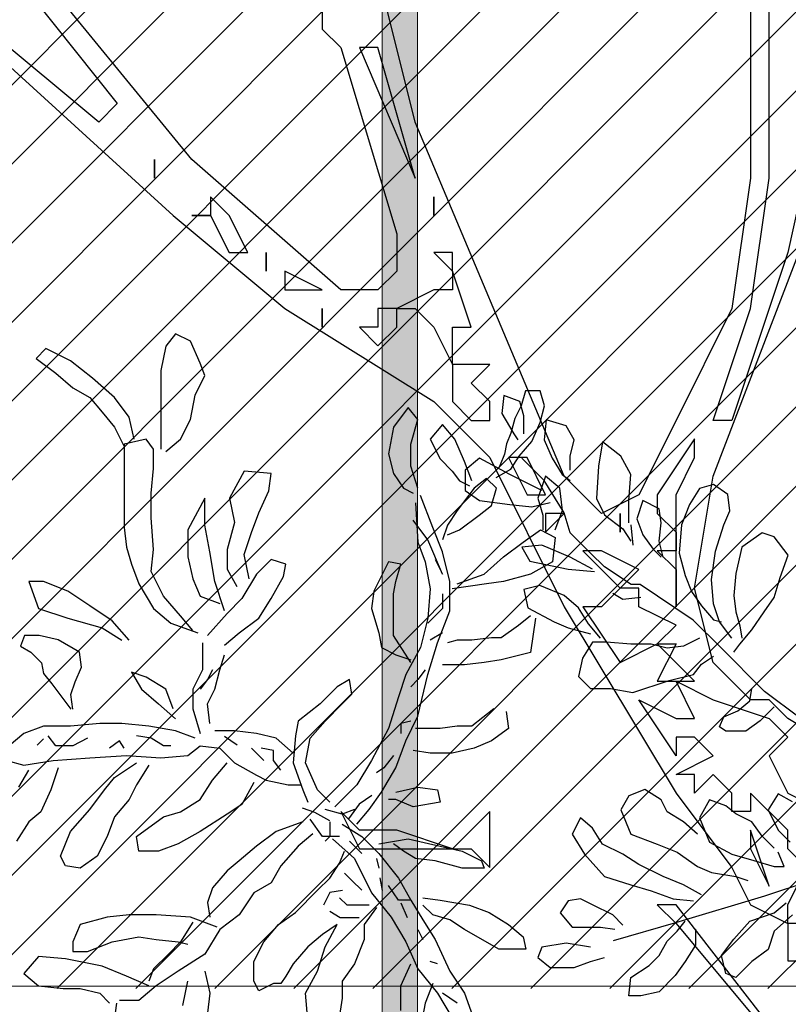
# Model space of a CAD drawing. Header units: centimetres. Extents: x 100159 to 737697, y -50084 to 234864.
# Tile 125 of 165: x 404007 to 404050, y -17858 to -17802. Entities that reach past the tile are written whole.
import ezdxf

# ---------------------------------------------------------------- set-up
doc = ezdxf.new("R2010")
doc.units = ezdxf.units.CM
doc.layers.get('0').update_dxf_attribs({"lineweight": 5})
for name, color, linetype, lineweight in [('DDL- MENUISERIES EXT', 8, 'Continuous', 5), ('DDL-HACHURES', 252, 'Continuous', 13), ('DDL-HACHURES POCHAGE GRIS', 251, 'Continuous', 5), ('DDL-TRAIT EPAIS', 7, 'Continuous', 5)]:
    doc.layers.add(name, color=color, linetype=linetype, lineweight=lineweight)
doc.layers.add('DDL- PAYSAGE', color=63, linetype='Continuous')

# ---------------------------------------------------------------- blocks, each defined once
blk = doc.blocks.new('fenetre facade est self')
at = {"layer": 'DDL- MENUISERIES EXT', "lineweight": 5, "true_color": 0x7aafdf}
h = blk.add_hatch(dxfattribs=at)
h.set_pattern_fill('ANSI31', color=143, angle=-1e-14)
h.paths.add_polyline_path([(-2052.073, 3), (-2188.079, 3), (-2188.079, -349), (-2052.073, -349)])
h.paths.add_polyline_path([(-1962.073, 3), (-2042.073, 3), (-2042.073, -349), (-1962.073, -349)])
h.paths.add_polyline_path([(-1772.073, 3.142), (-1952.073, 3.142), (-1952.073, -349), (-1772.073, -349)])
h.paths.add_polyline_path([(-1682.073, 3.116), (-1762.073, 3.116), (-1762.073, -349), (-1682.073, -349)])
h.paths.add_polyline_path([(-1557.454, 3.116), (-1672.073, 3.116), (-1672.073, -349), (-1557.454, -349)])
h.paths.add_polyline_path([(-1455.454, 3), (-1547.454, 3), (-1547.454, -349), (-1455.454, -349)])
h.paths.add_polyline_path([(-1122.044, 3), (-1355.594, 3), (-1355.594, -349), (-1122.044, -349)])
h.paths.add_polyline_path([(-948.044, 3.142), (-1112.044, 3.142), (-1112.044, -349), (-948.044, -349)])
h.paths.add_polyline_path([(-747.044, 3.142), (-938.044, 3.142), (-938.044, -349), (-747.044, -349)])
h.paths.add_polyline_path([(-557.044, 3.213), (-737.044, 3.213), (-737.044, -349), (-557.044, -349)])
h.paths.add_polyline_path([(-467.044, 3.142), (-547.044, 3.142), (-547.044, -349), (-467.044, -349)])
h.paths.add_polyline_path([(-277.044, 3.142), (-457.044, 3.142), (-457.044, -349), (-277.044, -349)])
h.paths.add_polyline_path([(-64.589, 3.142), (-267.044, 3.142), (-267.044, -349), (-64.589, -349)])
at = {"linetype": 'Continuous'}
blk.add_lwpolyline([(-1772.073, 3.142), (-1772.073, -348.858), (-1952.073, -348.858), (-1952.073, 3.142)], close=True, dxfattribs=at)
blk = doc.blocks.new('ARBUST3')
at = {"color": 0}
for p, q in [((-1.7113, 0.8544), (-1.7007, 0.8784)), ((-1.7007, 0.8784), (-1.6847, 0.8863)), ((-1.6847, 0.8863), (-1.6741, 0.873)), ((-1.6741, 0.873), (-1.6688, 0.8464)), ((-1.5704, 0.8571), (-1.5438, 0.8704)), ((-1.5438, 0.8704), (-1.5331, 0.8597)), ((-1.5943, 0.8384), (-1.5704, 0.8571)), ((-1.5331, 0.8597), (-1.5544, 0.8438)), ((-1.7166, 0.8411), (-1.7113, 0.8544)), ((-1.6688, 0.8464), (-1.6688, 0.8278)), ((-1.706, 0.8198), (-1.7166, 0.8411)), ((-1.6182, 0.8171), (-1.5943, 0.8384)), ((-1.5544, 0.8438), (-1.573, 0.8278)), ((-2.0854, 0.8083), (-2.0808, 0.8243)), ((-2.0808, 0.8243), (-2.0648, 0.8243)), ((-2.0648, 0.8243), (-2.0602, 0.8083)), ((-1.6688, 0.8278), (-1.6688, 0.8065)), ((-1.573, 0.8278), (-1.5916, 0.8171)), ((-1.7007, 0.7932), (-1.706, 0.8198)), ((-1.6342, 0.7958), (-1.6182, 0.8171)), ((-1.5916, 0.8171), (-1.6049, 0.8012)), ((2.1536, 0.7975), (2.158, 0.8128)), ((2.158, 0.8128), (2.1755, 0.8194)), ((2.1755, 0.8194), (2.1777, 0.7997)), ((-2.0808, 0.79), (-2.0854, 0.8083)), ((-2.0602, 0.8083), (-2.0534, 0.7945)), ((-1.948, 0.7932), (-1.9374, 0.8065)), ((-1.9374, 0.8065), (-1.9215, 0.7852)), ((-1.6688, 0.8065), (-1.6688, 0.7825)), ((-2.0534, 0.7945), (-2.0488, 0.7785)), ((-1.9401, 0.7666), (-1.948, 0.7932)), ((-1.6901, 0.7719), (-1.7007, 0.7932)), ((-1.6395, 0.7719), (-1.6342, 0.7958)), ((-1.6049, 0.8012), (-1.6182, 0.7852)), ((2.1076, 0.7865), (2.1295, 0.7931)), ((2.1295, 0.7931), (2.1317, 0.7711)), ((2.1536, 0.7777), (2.1536, 0.7975)), ((2.1777, 0.7997), (2.1646, 0.7777)), ((-2.0717, 0.7694), (-2.0808, 0.79)), ((-1.9879, 0.7719), (-1.9746, 0.7879)), ((-1.9746, 0.7879), (-1.9613, 0.7719)), ((-1.9215, 0.7852), (-1.9161, 0.7559)), ((-1.6688, 0.7825), (-1.6688, 0.7613)), ((-1.6182, 0.7852), (-1.6289, 0.7639)), ((2.0988, 0.7711), (2.1076, 0.7865)), ((-2.0488, 0.7785), (-2.0442, 0.7671)), ((-1.9986, 0.7479), (-1.9879, 0.7719)), ((-1.9613, 0.7719), (-1.972, 0.7506)), ((-1.6741, 0.7586), (-1.6901, 0.7719)), ((-1.6608, 0.7613), (-1.6528, 0.7719)), ((-1.6528, 0.7719), (-1.6289, 0.7666)), ((2.1032, 0.7536), (2.0988, 0.7711)), ((2.1317, 0.7711), (2.1229, 0.7514)), ((2.1646, 0.7777), (2.1602, 0.7711)), ((-2.0579, 0.7534), (-2.0717, 0.7694)), ((-2.0442, 0.7671), (-2.0419, 0.7556)), ((-1.9401, 0.7426), (-1.9401, 0.7666)), ((-1.6608, 0.74), (-1.6608, 0.7613)), ((-1.6289, 0.7666), (-1.6289, 0.74)), ((2.0483, 0.7536), (2.0681, 0.769)), ((2.0681, 0.769), (2.0725, 0.7426)), ((-2.0488, 0.7396), (-2.0579, 0.7534)), ((-2.0419, 0.7556), (-2.0374, 0.7442)), ((-1.972, 0.7506), (-1.9853, 0.7373)), ((-1.9161, 0.7559), (-1.9215, 0.7346)), ((2.0374, 0.7338), (2.0483, 0.7536)), ((2.1032, 0.7382), (2.1032, 0.7536)), ((2.1229, 0.7514), (2.1119, 0.7338)), ((2.1317, 0.7273), (2.1558, 0.7514)), ((2.169, 0.7338), (2.2019, 0.7514)), ((2.2019, 0.7514), (2.2172, 0.7382)), ((-2.0328, 0.7305), (-2.0488, 0.7396)), ((-2.0374, 0.7442), (-2.0351, 0.7396)), ((-2.0066, 0.7267), (-1.9986, 0.7479)), ((-1.948, 0.7187), (-1.9401, 0.7426)), ((-1.6581, 0.7133), (-1.6608, 0.74)), ((-1.6289, 0.74), (-1.6289, 0.7107)), ((2.0725, 0.7426), (2.0747, 0.7075)), ((2.2172, 0.7382), (2.2172, 0.7163)), ((-2.1023, 0.7187), (-2.0864, 0.732)), ((-2.0864, 0.732), (-2.0784, 0.708)), ((-2.0332, 0.7187), (-2.0225, 0.7293)), ((-2.0225, 0.7293), (-2.0092, 0.7187)), ((-1.9853, 0.7373), (-1.9933, 0.7267)), ((-1.9215, 0.7346), (-1.9321, 0.7187)), ((-1.7885, 0.7346), (-1.7592, 0.7373)), ((-1.7858, 0.716), (-1.7885, 0.7346)), ((-1.7592, 0.7373), (-1.7432, 0.708)), ((2.0396, 0.7053), (2.0374, 0.7338)), ((2.1119, 0.7338), (2.1032, 0.7273)), ((2.1097, 0.6921), (2.1317, 0.7273)), ((2.1339, 0.7163), (2.169, 0.7338)), ((-2.105, 0.6947), (-2.1023, 0.7187)), ((-2.0278, 0.7), (-2.0332, 0.7187)), ((-2.0092, 0.7187), (-1.9906, 0.6947)), ((-1.9933, 0.7267), (-2.0039, 0.7213)), ((-1.9321, 0.7187), (-1.9427, 0.7133)), ((1.9321, 0.7119), (1.9475, 0.7229)), ((1.9475, 0.7229), (1.9628, 0.7185)), ((1.9628, 0.7185), (1.9738, 0.7009)), ((2.2172, 0.7163), (2.2019, 0.7053)), ((-2.0784, 0.708), (-2.0837, 0.6894)), ((-1.964, 0.6761), (-1.9507, 0.7107)), ((-1.7752, 0.6921), (-1.7858, 0.716)), ((-1.7432, 0.708), (-1.7486, 0.6814)), ((-1.7166, 0.708), (-1.698, 0.6734)), ((-1.7166, 0.6787), (-1.7166, 0.708)), ((-1.6581, 0.6867), (-1.6581, 0.7133)), ((-1.6289, 0.7107), (-1.6289, 0.6761)), ((1.9299, 0.6943), (1.9321, 0.7119)), ((2.0747, 0.7075), (2.0659, 0.6899)), ((-2.0145, 0.6894), (-2.0278, 0.7)), ((-1.9454, 0.7027), (-1.948, 0.6601)), ((1.9738, 0.7009), (1.9825, 0.679)), ((2.0045, 0.6812), (2.0067, 0.6965)), ((2.0067, 0.6965), (2.0242, 0.7053)), ((2.0242, 0.7053), (2.0308, 0.6856)), ((2.0396, 0.6812), (2.0396, 0.7053)), ((2.1448, 0.6987), (2.1251, 0.7031)), ((2.169, 0.7009), (2.1448, 0.6987)), ((2.2019, 0.7053), (2.169, 0.7009)), ((-2.097, 0.6734), (-2.105, 0.6947)), ((-2.0837, 0.6894), (-2.0837, 0.6734)), ((-1.9933, 0.6734), (-2.0145, 0.6894)), ((-1.9906, 0.6947), (-1.98, 0.6787)), ((-1.7672, 0.6708), (-1.7752, 0.6921)), ((-1.6608, 0.6521), (-1.6581, 0.6867)), ((1.9365, 0.679), (1.9299, 0.6943)), ((2.0308, 0.6856), (2.0242, 0.668)), ((2.0659, 0.6899), (2.0461, 0.6746)), ((2.1032, 0.6702), (2.1097, 0.6921)), ((-1.98, 0.6787), (-1.9746, 0.6628)), ((-1.9746, 0.6495), (-1.964, 0.6761)), ((-1.9587, 0.6628), (-1.9427, 0.6841)), ((-1.7486, 0.6814), (-1.7406, 0.6521)), ((-1.722, 0.6495), (-1.7166, 0.6787)), ((-1.6289, 0.6761), (-1.6315, 0.6548)), ((1.9453, 0.6504), (1.9365, 0.679)), ((1.9825, 0.679), (1.9847, 0.6483)), ((2.0067, 0.6614), (2.0045, 0.6812)), ((2.0374, 0.679), (2.0352, 0.657)), ((2.0461, 0.6746), (2.0374, 0.6614)), ((-2.081, 0.6734), (-2.097, 0.6654)), ((-2.097, 0.6654), (-2.0943, 0.6388)), ((-2.0624, 0.6601), (-2.081, 0.6734)), ((-1.98, 0.6681), (-1.9933, 0.6734)), ((-1.7592, 0.6468), (-1.7672, 0.6708)), ((-1.698, 0.6734), (-1.698, 0.6441)), ((1.8663, 0.6461), (1.8817, 0.6658)), ((1.8817, 0.6658), (1.8948, 0.6702)), ((1.8948, 0.6702), (1.9167, 0.6548)), ((2.0242, 0.668), (2.0132, 0.6526)), ((2.0812, 0.6483), (2.1032, 0.6702)), ((-2.0411, 0.6441), (-2.0624, 0.6601)), ((-1.9746, 0.6255), (-1.9587, 0.6628)), ((-1.948, 0.6601), (-1.956, 0.6388)), ((-1.7406, 0.6521), (-1.7406, 0.6308)), ((-1.6581, 0.6282), (-1.6608, 0.6521)), ((-1.6315, 0.6548), (-1.6369, 0.6362)), ((1.9167, 0.6548), (1.9233, 0.6263)), ((2.0023, 0.6439), (2.0067, 0.6614)), ((2.0132, 0.6526), (2.0045, 0.6439)), ((2.1032, 0.6439), (2.1339, 0.657)), ((2.1339, 0.657), (2.1558, 0.6548)), ((2.1558, 0.6548), (2.147, 0.6395)), ((-2.0199, 0.6255), (-2.0411, 0.6441)), ((-1.9826, 0.6175), (-1.9746, 0.6495)), ((-1.9667, 0.6415), (-1.9746, 0.6255)), ((-1.8044, 0.6362), (-1.7885, 0.6415)), ((-1.7885, 0.6415), (-1.7725, 0.6255)), ((-1.7645, 0.6202), (-1.7592, 0.6468)), ((-1.7273, 0.6175), (-1.722, 0.6495)), ((-1.698, 0.6441), (-1.7034, 0.6202)), ((1.8751, 0.6219), (1.8663, 0.6461)), ((1.9496, 0.6197), (1.9453, 0.6504)), ((1.9847, 0.6483), (1.9782, 0.6241)), ((2.066, 0.6335), (2.0812, 0.6483)), ((2.079, 0.6307), (2.1032, 0.6439)), ((-2.0943, 0.6388), (-2.0704, 0.6255)), ((-1.956, 0.6388), (-1.9613, 0.6095)), ((-1.9294, 0.6362), (-1.9161, 0.6388)), ((-1.9241, 0.6175), (-1.9294, 0.6362)), ((-1.9161, 0.6388), (-1.9002, 0.6069)), ((-1.8018, 0.6229), (-1.8044, 0.6362)), ((-1.7406, 0.6308), (-1.7512, 0.6122)), ((-1.6369, 0.6362), (-1.6448, 0.6149)), ((2.0371, 0.6142), (2.066, 0.6335)), ((2.147, 0.6395), (2.1054, 0.6307)), ((-2.0704, 0.6255), (-2.0411, 0.6175)), ((-1.9906, 0.6149), (-2.0199, 0.6255)), ((-1.7885, 0.5989), (-1.8018, 0.6229)), ((-1.7725, 0.6255), (-1.7565, 0.5989)), ((-1.7034, 0.6202), (-1.7113, 0.6016)), ((-1.6714, 0.6016), (-1.6581, 0.6282)), ((1.8817, 0.6), (1.8751, 0.6219)), ((1.9233, 0.6263), (1.9255, 0.6022)), ((1.9782, 0.6241), (1.9716, 0.6066)), ((2.1054, 0.6307), (2.0768, 0.6285)), ((-2.0411, 0.6175), (-2.0225, 0.6149)), ((-2.0225, 0.6149), (-1.9853, 0.6095)), ((-1.9826, 0.5856), (-1.9826, 0.6175)), ((-1.9613, 0.6095), (-1.9587, 0.5776)), ((-1.9215, 0.6042), (-1.9241, 0.6175)), ((-1.7379, 0.5856), (-1.7273, 0.6175)), ((-1.6448, 0.6149), (-1.6608, 0.5883)), ((-1.5677, 0.6069), (-1.5411, 0.6175)), ((-1.5411, 0.6175), (-1.5251, 0.6175)), ((-1.5251, 0.6175), (-1.5358, 0.5883)), ((1.9475, 0.5934), (1.9496, 0.6197)), ((1.9695, 0.5755), (2.0274, 0.6142)), ((2.0274, 0.6142), (2.0371, 0.6142)), ((2.1097, 0.6022), (2.1361, 0.6131)), ((2.1361, 0.6131), (2.1536, 0.6088)), ((-1.9746, 0.6042), (-1.9746, 0.5883)), ((-1.9215, 0.5749), (-1.9215, 0.6042)), ((-1.9002, 0.6069), (-1.8975, 0.5883)), ((-1.7752, 0.5776), (-1.7885, 0.5989)), ((-1.7565, 0.5989), (-1.7406, 0.5829)), ((-1.7113, 0.6016), (-1.7326, 0.5936)), ((-1.6901, 0.5803), (-1.6714, 0.6016)), ((-1.5916, 0.5909), (-1.5677, 0.6069)), ((1.8926, 0.5846), (1.8817, 0.6)), ((1.9255, 0.6022), (1.9233, 0.5846)), ((1.9716, 0.6066), (1.9606, 0.5912)), ((2.0264, 0.6), (2.0461, 0.5978)), ((2.0461, 0.5978), (2.0571, 0.6044)), ((2.0944, 0.589), (2.1097, 0.6022)), ((2.1536, 0.6088), (2.1492, 0.589)), ((-1.9746, 0.5883), (-1.9587, 0.5723)), ((-1.8975, 0.5883), (-1.9055, 0.5616)), ((-1.6608, 0.5883), (-1.6794, 0.5723)), ((-1.6156, 0.5749), (-1.5916, 0.5909)), ((-1.5358, 0.5883), (-1.5677, 0.5776)), ((1.9409, 0.5736), (1.9475, 0.5934)), ((1.9606, 0.5912), (1.9475, 0.5758)), ((2.0834, 0.5714), (2.0944, 0.589)), ((2.1492, 0.589), (2.1207, 0.5736)), ((-2.0757, 0.5776), (-2.0704, 0.5403)), ((-2.0704, 0.5803), (-2.0571, 0.5696)), ((-1.9693, 0.551), (-1.9826, 0.5856)), ((-1.9587, 0.5776), (-1.9507, 0.5457)), ((-1.7539, 0.5616), (-1.7752, 0.5776)), ((-1.7406, 0.5829), (-1.7193, 0.559)), ((-1.7034, 0.5643), (-1.6901, 0.5803)), ((-1.5677, 0.5776), (-1.6049, 0.567)), ((1.9058, 0.5649), (1.8926, 0.5846)), ((1.9233, 0.5846), (1.9189, 0.5692)), ((-2.0571, 0.5696), (-2.0385, 0.5563)), ((-1.9215, 0.559), (-1.9215, 0.5749)), ((-1.6794, 0.5723), (-1.7087, 0.5616)), ((-1.6342, 0.5537), (-1.6156, 0.5749)), ((-1.6049, 0.567), (-1.6262, 0.5537)), ((1.9189, 0.5692), (1.9167, 0.5561)), ((1.9277, 0.5561), (1.9409, 0.5736)), ((1.9475, 0.5758), (1.9387, 0.5736)), ((1.9405, 0.5465), (1.9695, 0.5755)), ((2.0703, 0.5561), (2.0834, 0.5714)), ((2.1054, 0.5671), (2.0812, 0.5605)), ((2.1207, 0.5736), (2.1054, 0.5671)), ((-2.0385, 0.5563), (-2.0278, 0.5563)), ((-2.0278, 0.5563), (-2.0066, 0.5537)), ((-1.9746, 0.5616), (-1.9613, 0.5537)), ((-1.9401, 0.5297), (-1.9215, 0.559)), ((-1.9055, 0.5616), (-1.9082, 0.5457)), ((-1.7379, 0.5483), (-1.7539, 0.5616)), ((-1.5572, 0.5543), (-1.5366, 0.5589)), ((-1.5366, 0.5589), (-1.5206, 0.5589)), ((-1.5206, 0.5589), (-1.516, 0.5474)), ((1.9189, 0.5495), (1.9058, 0.5649)), ((1.9628, 0.5561), (1.9803, 0.5473)), ((-2.0066, 0.5537), (-1.9906, 0.5537)), ((-1.9906, 0.5537), (-1.98, 0.551)), ((-1.9587, 0.5164), (-1.9693, 0.551)), ((-1.9507, 0.5457), (-1.9347, 0.5164)), ((-1.9082, 0.5457), (-1.9241, 0.5377)), ((-1.714, 0.551), (-1.714, 0.5217)), ((-1.5801, 0.5406), (-1.5572, 0.5543)), ((-1.516, 0.5474), (-1.5275, 0.5406)), ((1.8922, 0.4982), (1.9405, 0.5465)), ((1.9255, 0.5407), (1.9189, 0.5495)), ((1.9803, 0.5473), (1.9979, 0.5451)), ((1.9979, 0.5451), (2.0154, 0.5495)), ((2.0154, 0.5495), (2.0374, 0.5495)), ((2.0374, 0.5495), (2.0637, 0.5517)), ((2.0637, 0.5517), (2.079, 0.5517)), ((2.079, 0.5517), (2.09, 0.5341)), ((-2.0704, 0.5403), (-2.0385, 0.5324)), ((-1.9241, 0.5377), (-1.9401, 0.5324)), ((-1.7326, 0.5217), (-1.7379, 0.5377)), ((-1.5823, 0.5246), (-1.5801, 0.5406)), ((-1.5275, 0.5406), (-1.5389, 0.5291)), ((1.9606, 0.5276), (1.9475, 0.5363)), ((-2.0385, 0.5324), (-2.0199, 0.5297)), ((-2.0199, 0.5297), (-1.9986, 0.527)), ((-1.9986, 0.527), (-1.9746, 0.527)), ((-1.5755, 0.5085), (-1.5823, 0.5246)), ((-1.5389, 0.5291), (-1.5412, 0.5177)), ((1.9694, 0.5166), (1.9606, 0.5276)), ((2.09, 0.5341), (2.0944, 0.5144)), ((-1.948, 0.4711), (-1.9587, 0.5164)), ((-1.956, 0.5217), (-1.948, 0.5111)), ((-1.9347, 0.5164), (-1.9268, 0.4924)), ((-1.7273, 0.5004), (-1.7326, 0.5217)), ((-1.7246, 0.5217), (-1.7193, 0.5111)), ((-1.714, 0.5217), (-1.7034, 0.5004)), ((-1.6741, 0.5004), (-1.6528, 0.5137)), ((-1.6528, 0.5137), (-1.6369, 0.5191)), ((-1.6369, 0.5191), (-1.6475, 0.5004)), ((-1.5412, 0.5177), (-1.5503, 0.5063)), ((1.9957, 0.51), (1.9694, 0.5166)), ((2.0944, 0.5144), (2.0812, 0.5012)), ((-1.948, 0.5111), (-1.9401, 0.5031)), ((-1.8762, 0.4951), (-1.8736, 0.5111)), ((-1.8736, 0.5111), (-1.8603, 0.5031)), ((-1.8603, 0.5031), (-1.8417, 0.4845)), ((-1.7193, 0.5111), (-1.7113, 0.5004)), ((-1.5709, 0.4948), (-1.5755, 0.5085)), ((-1.5503, 0.5063), (-1.5709, 0.4788)), ((2.0352, 0.4968), (1.9957, 0.51)), ((-1.9268, 0.4924), (-1.9161, 0.4578)), ((-1.8656, 0.4845), (-1.8762, 0.4951)), ((-1.7193, 0.4845), (-1.7273, 0.5004)), ((-1.7034, 0.5004), (-1.7034, 0.4791)), ((-1.6821, 0.4791), (-1.6741, 0.5004)), ((-1.6475, 0.5004), (-1.6661, 0.4845)), ((-1.5732, 0.4788), (-1.5709, 0.4948)), ((1.8535, 0.4692), (1.8922, 0.4982)), ((1.908, 0.488), (1.9058, 0.5012)), ((2.0593, 0.5012), (2.0352, 0.4968)), ((2.0812, 0.5012), (2.0593, 0.5012)), ((-1.847, 0.4658), (-1.8656, 0.4845)), ((-1.8417, 0.4845), (-1.8177, 0.4658)), ((-1.722, 0.4632), (-1.7193, 0.4845)), ((-1.6661, 0.4845), (-1.6847, 0.4685)), ((1.8817, 0.4815), (1.897, 0.4661)), ((1.9211, 0.4771), (1.908, 0.488)), ((-2.0438, 0.4765), (-2.0465, 0.4578)), ((-2.0305, 0.4791), (-2.0066, 0.4605)), ((-1.9347, 0.4445), (-1.948, 0.4711)), ((-1.7034, 0.4791), (-1.7113, 0.4525)), ((1.9365, 0.4705), (1.9211, 0.4771)), ((1.9409, 0.4595), (1.9365, 0.4705)), ((-2.0066, 0.4605), (-1.9906, 0.4605)), ((-1.9906, 0.4605), (-1.972, 0.4578)), ((-1.9401, 0.4658), (-1.9294, 0.4632)), ((-1.9294, 0.4632), (-1.9294, 0.4525)), ((-1.831, 0.4472), (-1.847, 0.4658)), ((-1.8177, 0.4658), (-1.8151, 0.4499)), ((-1.6847, 0.4552), (-1.6555, 0.4605)), ((-1.6555, 0.4605), (-1.6262, 0.4632)), ((-1.6262, 0.4632), (-1.6023, 0.4632)), ((-1.6023, 0.4632), (-1.5704, 0.4605)), ((-1.5704, 0.4605), (-1.5411, 0.4605)), ((-1.5411, 0.4605), (-1.5198, 0.4525)), ((1.897, 0.4661), (1.9124, 0.4551)), ((-2.0465, 0.4578), (-2.0278, 0.4445)), ((-1.972, 0.4578), (-1.9454, 0.4578)), ((-1.9161, 0.4578), (-1.8975, 0.4232)), ((-1.8151, 0.4499), (-1.8124, 0.4206)), ((-1.7938, 0.4472), (-1.7725, 0.4525)), ((-1.7725, 0.4525), (-1.7486, 0.4552)), ((-1.7515, 0.4399), (-1.7378, 0.4491)), ((-1.7486, 0.4552), (-1.7273, 0.4552)), ((-1.706, 0.4472), (-1.6847, 0.4552)), ((-1.6581, 0.4472), (-1.6422, 0.4499)), ((-1.5544, 0.4392), (-1.5464, 0.4499)), ((-1.5198, 0.4525), (-1.5039, 0.4392)), ((1.9124, 0.4551), (1.9343, 0.4551)), ((1.9343, 0.4551), (1.9409, 0.4595)), ((-2.0278, 0.4445), (-2.0092, 0.4365)), ((-1.9241, 0.4153), (-1.9347, 0.4445)), ((-1.8257, 0.4206), (-1.831, 0.4472)), ((-1.8124, 0.4312), (-1.7938, 0.4472)), ((-1.7113, 0.4392), (-1.7326, 0.4365)), ((-1.698, 0.4286), (-1.7113, 0.4392)), ((-1.6794, 0.4392), (-1.6714, 0.4392)), ((-1.6714, 0.4392), (-1.6581, 0.4472)), ((-1.6289, 0.4365), (-1.6236, 0.4445)), ((-1.6236, 0.4445), (-1.6129, 0.4365)), ((-1.589, 0.4472), (-1.573, 0.4392)), ((-1.573, 0.4392), (-1.5544, 0.4392)), ((-1.5412, 0.4468), (-1.5343, 0.4399)), ((-2.0092, 0.4365), (-1.9853, 0.4312)), ((-1.9853, 0.4312), (-1.9613, 0.4312)), ((-1.9613, 0.4312), (-1.9427, 0.4339)), ((-1.9215, 0.4286), (-1.9108, 0.4153)), ((-1.7911, 0.4339), (-1.7778, 0.4365)), ((-1.7911, 0.4232), (-1.7911, 0.4339)), ((-1.7805, 0.4232), (-1.7725, 0.4312)), ((-1.7725, 0.4312), (-1.7672, 0.4365)), ((-1.7326, 0.4365), (-1.7486, 0.4206)), ((-1.6688, 0.4259), (-1.698, 0.4286)), ((-1.6315, 0.4286), (-1.6688, 0.4259)), ((-1.5916, 0.4259), (-1.6315, 0.4286)), ((-1.8975, 0.4232), (-1.8816, 0.3966)), ((-1.839, 0.3913), (-1.8257, 0.4206)), ((-1.8124, 0.4206), (-1.823, 0.3913)), ((-1.7991, 0.4126), (-1.7911, 0.4232)), ((-1.7486, 0.4206), (-1.7725, 0.4073)), ((-1.7246, 0.4019), (-1.7406, 0.4206)), ((-1.6555, 0.4179), (-1.6422, 0.3966)), ((-1.6182, 0.4046), (-1.6422, 0.4206)), ((-1.5517, 0.4232), (-1.5916, 0.4259)), ((-1.5198, 0.4179), (-1.5517, 0.4232)), ((-1.5012, 0.4232), (-1.5198, 0.4179)), ((-1.9082, 0.3886), (-1.9241, 0.4153)), ((-1.9108, 0.4153), (-1.9028, 0.4099)), ((-1.7725, 0.4073), (-1.7831, 0.4019)), ((-1.5571, 0.4153), (-1.5491, 0.3913)), ((-1.5145, 0.394), (-1.5251, 0.4126)), ((-1.8816, 0.3966), (-1.8576, 0.3727)), ((-1.8071, 0.3966), (-1.8204, 0.3966)), ((-1.7831, 0.4019), (-1.8071, 0.3966)), ((-1.7698, 0.3993), (-1.7565, 0.3753)), ((-1.7113, 0.3807), (-1.7246, 0.4019)), ((-1.6422, 0.3966), (-1.6342, 0.3807)), ((-1.6076, 0.3913), (-1.6182, 0.4046)), ((-1.9693, 0.3913), (-1.972, 0.378)), ((-1.948, 0.394), (-1.9693, 0.3913)), ((-1.9241, 0.3886), (-1.948, 0.394)), ((-1.8949, 0.37), (-1.9082, 0.3886)), ((-1.8979, 0.385), (-1.8842, 0.3758)), ((-1.8523, 0.378), (-1.839, 0.3913)), ((-1.823, 0.3913), (-1.8284, 0.378)), ((-1.5916, 0.37), (-1.6076, 0.3913)), ((-1.5491, 0.3913), (-1.5384, 0.3673)), ((1.8619, 0.3783), (1.8773, 0.3871)), ((1.8773, 0.3871), (1.8882, 0.3695)), ((2.0045, 0.3805), (2.022, 0.3915)), ((2.022, 0.3915), (2.0396, 0.3849)), ((2.0396, 0.3849), (2.0483, 0.3695)), ((-1.972, 0.378), (-1.9427, 0.3727)), ((-1.9427, 0.3727), (-1.9241, 0.3807)), ((-1.9241, 0.3807), (-1.9161, 0.3807)), ((-1.8842, 0.3758), (-1.8727, 0.3598)), ((-1.7565, 0.3753), (-1.7406, 0.3647)), ((-1.6901, 0.3673), (-1.7113, 0.3807)), ((-1.6342, 0.3807), (-1.6182, 0.362)), ((1.9343, 0.3739), (1.9518, 0.3805)), ((1.9518, 0.3805), (1.9628, 0.3608)), ((1.9979, 0.3673), (2.0045, 0.3805)), ((-1.8816, 0.354), (-1.8949, 0.37)), ((-1.8789, 0.37), (-1.8656, 0.3647)), ((-1.8656, 0.3647), (-1.847, 0.37)), ((-1.8522, 0.3575), (-1.8361, 0.3667)), ((-1.8361, 0.3667), (-1.8224, 0.3713)), ((-1.7406, 0.3647), (-1.7113, 0.3461)), ((-1.6714, 0.362), (-1.6901, 0.3673)), ((-1.5704, 0.3461), (-1.5916, 0.37)), ((-1.5384, 0.3673), (-1.5251, 0.3567)), ((1.8882, 0.3695), (1.8773, 0.3476)), ((1.9058, 0.3564), (1.9233, 0.3652)), ((1.9233, 0.3652), (1.9343, 0.3739)), ((1.9803, 0.3564), (1.9979, 0.3673)), ((2.0483, 0.3695), (2.0374, 0.3432)), ((-1.8656, 0.354), (-1.8869, 0.3407)), ((-1.8523, 0.3567), (-1.8523, 0.3407)), ((-1.8443, 0.3407), (-1.831, 0.3594)), ((-1.823, 0.3567), (-1.7938, 0.3461)), ((-1.6422, 0.3407), (-1.6714, 0.362)), ((-1.6182, 0.362), (-1.6103, 0.3407)), ((-1.5251, 0.3567), (-1.5118, 0.3354)), ((1.8948, 0.341), (1.9058, 0.3564)), ((1.9628, 0.3608), (1.9518, 0.3344)), ((1.965, 0.3432), (1.9803, 0.3564)), ((2.079, 0.3498), (2.0922, 0.3608)), ((2.0922, 0.3608), (2.101, 0.3432)), ((-1.8337, 0.3434), (-1.8177, 0.3301)), ((-1.7938, 0.3461), (-1.7725, 0.3301)), ((-1.7113, 0.3461), (-1.6874, 0.3327)), ((-1.5597, 0.3194), (-1.5704, 0.3461)), ((1.8773, 0.3476), (1.8641, 0.3344)), ((2.0374, 0.3432), (2.0089, 0.3322)), ((2.0681, 0.3322), (2.079, 0.3498)), ((2.101, 0.3432), (2.0878, 0.3213)), ((-1.9374, 0.3381), (-1.972, 0.3301)), ((-1.9055, 0.3327), (-1.9374, 0.3381)), ((-1.9321, 0.3248), (-1.9215, 0.3327)), ((-1.8869, 0.3407), (-1.9055, 0.3221)), ((-1.8869, 0.3221), (-1.8736, 0.3354)), ((-1.855, 0.3381), (-1.8789, 0.3168)), ((-1.8629, 0.3407), (-1.8443, 0.3407)), ((-1.8523, 0.3407), (-1.847, 0.3354)), ((-1.6874, 0.3327), (-1.6661, 0.3248)), ((-1.6448, 0.3248), (-1.6422, 0.3407)), ((-1.6103, 0.3407), (-1.5996, 0.3194)), ((1.8817, 0.3278), (1.8948, 0.341)), ((1.9518, 0.3344), (1.9277, 0.3213)), ((2.0089, 0.3322), (1.9869, 0.3235)), ((2.0461, 0.3213), (2.0681, 0.3322)), ((-1.9959, 0.3248), (-2.0172, 0.3141)), ((-1.972, 0.3301), (-1.9959, 0.3248)), ((-1.9454, 0.3168), (-1.9321, 0.3248)), ((-1.9055, 0.3221), (-1.9268, 0.2955)), ((-1.8629, 0.3115), (-1.8683, 0.3248)), ((-1.8177, 0.3301), (-1.7991, 0.3088)), ((-1.7725, 0.3301), (-1.7539, 0.3141)), ((-1.6661, 0.3248), (-1.6448, 0.3248)), ((1.8707, 0.3081), (1.8773, 0.3235)), ((1.9277, 0.3213), (1.9036, 0.3147)), ((1.9869, 0.3235), (1.965, 0.3081)), ((2.0286, 0.3103), (2.0461, 0.3213)), ((2.0878, 0.3213), (2.0659, 0.2971)), ((-2.0172, 0.3141), (-2.0199, 0.3061)), ((-1.9959, 0.3061), (-1.9667, 0.3141)), ((-1.9667, 0.3141), (-1.9454, 0.3168)), ((-1.9028, 0.3168), (-1.9055, 0.3061)), ((-1.8789, 0.3168), (-1.8975, 0.2795)), ((-1.8523, 0.2955), (-1.8629, 0.3115)), ((-1.7539, 0.3141), (-1.7406, 0.3035)), ((-1.5996, 0.3194), (-1.581, 0.3061)), ((-1.565, 0.3088), (-1.5597, 0.3194)), ((1.9036, 0.3147), (1.8817, 0.3081)), ((2.0023, 0.2971), (2.0286, 0.3103)), ((-2.0199, 0.3061), (-1.9959, 0.3061)), ((-1.8762, 0.2928), (-1.8683, 0.3008)), ((-1.7991, 0.3088), (-1.7885, 0.2902)), ((-1.7406, 0.3035), (-1.7246, 0.2848)), ((-1.581, 0.3061), (-1.565, 0.3088)), ((1.8053, 0.3049), (1.8922, 0.2759)), ((1.8817, 0.3081), (1.8707, 0.3081)), ((1.9496, 0.3015), (1.9233, 0.2971)), ((1.965, 0.3081), (1.9496, 0.3015)), ((-1.9268, 0.2955), (-1.9401, 0.2715)), ((-1.9093, 0.282), (-1.907, 0.2958)), ((-1.8869, 0.2822), (-1.8762, 0.2928)), ((-1.839, 0.2822), (-1.8523, 0.2955)), ((-1.7885, 0.2902), (-1.7698, 0.2795)), ((1.9233, 0.2971), (1.9102, 0.2927)), ((1.9803, 0.2883), (2.0023, 0.2971)), ((2.0659, 0.2971), (2.0374, 0.2883)), ((-1.9268, 0.2715), (-1.9161, 0.2875)), ((-1.8975, 0.2795), (-1.9188, 0.2529)), ((-1.8659, 0.282), (-1.8522, 0.2798)), ((-1.8522, 0.2798), (-1.8453, 0.266)), ((-1.8151, 0.2582), (-1.839, 0.2822)), ((-1.7698, 0.2795), (-1.7539, 0.2556)), ((-1.7246, 0.2848), (-1.7193, 0.2689)), ((1.9606, 0.2774), (1.9803, 0.2883)), ((2.0154, 0.2818), (1.9913, 0.273)), ((2.0374, 0.2883), (2.0154, 0.2818)), ((-1.972, 0.2715), (-2.0039, 0.2662)), ((-1.9534, 0.2742), (-1.972, 0.2715)), ((-1.9401, 0.2715), (-1.9534, 0.2502)), ((-1.9401, 0.2715), (-1.9268, 0.2715)), ((-1.9368, 0.2523), (-1.9299, 0.2683)), ((-1.8709, 0.2662), (-1.8629, 0.2742)), ((-1.7193, 0.2689), (-1.722, 0.2529)), ((1.8817, 0.2576), (1.8685, 0.2686)), ((1.8922, 0.2759), (1.9888, 0.2469)), ((1.9913, 0.273), (1.9694, 0.2708)), ((2.079, 0.2664), (2.0922, 0.273)), ((2.0922, 0.273), (2.1054, 0.2708)), ((2.1054, 0.2708), (2.1141, 0.2576)), ((-2.0252, 0.2582), (-2.0465, 0.2449)), ((-2.0039, 0.2662), (-2.0252, 0.2582)), ((-1.964, 0.2556), (-1.9534, 0.2662)), ((-1.9028, 0.2635), (-1.8895, 0.2449)), ((-1.8949, 0.2662), (-1.8709, 0.2662)), ((-1.8636, 0.2523), (-1.8522, 0.2592)), ((-1.7964, 0.2449), (-1.8151, 0.2582)), ((1.908, 0.2488), (1.8817, 0.2576)), ((2.0571, 0.2554), (2.079, 0.2664)), ((2.1141, 0.2576), (2.101, 0.2423)), ((-1.9986, 0.2396), (-1.9826, 0.2502)), ((-1.9826, 0.2502), (-1.964, 0.2556)), ((-1.9534, 0.2502), (-1.9667, 0.2289)), ((-1.9188, 0.2529), (-1.9347, 0.2263)), ((-1.8842, 0.2523), (-1.8636, 0.2523)), ((-1.7539, 0.2556), (-1.7326, 0.2396)), ((-1.7299, 0.2423), (-1.7007, 0.2529)), ((-1.7034, 0.2476), (-1.6901, 0.2263)), ((-1.7007, 0.2529), (-1.6635, 0.2556)), ((-1.6635, 0.2556), (-1.6342, 0.2556)), ((-1.6342, 0.2556), (-1.6103, 0.2529)), ((-1.6103, 0.2529), (-1.581, 0.2449)), ((1.8619, 0.2554), (1.8817, 0.2379)), ((1.9255, 0.2291), (1.908, 0.2488)), ((1.9869, 0.2379), (1.9782, 0.2488)), ((1.9888, 0.2469), (2.0564, 0.2275)), ((2.0461, 0.2445), (2.0571, 0.2554)), ((-2.0465, 0.2449), (-2.0624, 0.2316)), ((-2.0358, 0.2183), (-1.9986, 0.2396)), ((-1.948, 0.2396), (-1.9534, 0.2289)), ((-1.8895, 0.2449), (-1.8895, 0.2289)), ((-1.8603, 0.2449), (-1.8443, 0.2343)), ((-1.847, 0.221), (-1.8603, 0.2449)), ((-1.7805, 0.2263), (-1.7964, 0.2449)), ((-1.7326, 0.2396), (-1.7166, 0.213)), ((-1.581, 0.2449), (-1.573, 0.2263)), ((1.8817, 0.2379), (1.8882, 0.2181)), ((1.9672, 0.2401), (1.9672, 0.2225)), ((1.9979, 0.2269), (1.9869, 0.2379)), ((2.0703, 0.2423), (2.0549, 0.2401)), ((2.101, 0.2423), (2.0703, 0.2423)), ((-2.0624, 0.2316), (-2.0651, 0.2183)), ((-1.9667, 0.2289), (-1.9826, 0.1943)), ((-1.9347, 0.2263), (-1.948, 0.197)), ((-1.8895, 0.2289), (-1.8789, 0.2023)), ((-1.8443, 0.2343), (-1.8284, 0.221)), ((-1.7698, 0.205), (-1.7805, 0.2263)), ((-1.6874, 0.2263), (-1.698, 0.2236)), ((-1.6901, 0.2263), (-1.6768, 0.213)), ((-1.6635, 0.2289), (-1.6874, 0.2263)), ((-1.6448, 0.2316), (-1.6635, 0.2289)), ((-1.6156, 0.2263), (-1.6448, 0.2316)), ((-1.589, 0.2156), (-1.6156, 0.2263)), ((-1.573, 0.2263), (-1.573, 0.2156)), ((1.9387, 0.2115), (1.9255, 0.2291)), ((2.0067, 0.2115), (1.9979, 0.2269)), ((2.0812, 0.2203), (2.1076, 0.2247)), ((2.1076, 0.2247), (2.1339, 0.2203)), ((-2.0651, 0.2183), (-2.0358, 0.2183)), ((-1.839, 0.1943), (-1.847, 0.221)), ((-1.8284, 0.221), (-1.8124, 0.2023)), ((-1.573, 0.2156), (-1.589, 0.2156)), ((1.8882, 0.2181), (1.9058, 0.2049)), ((1.9672, 0.2225), (1.9782, 0.2049)), ((2.1339, 0.2203), (2.1383, 0.2093)), ((-1.9693, 0.2023), (-1.9613, 0.205)), ((-1.7698, 0.1837), (-1.7698, 0.205)), ((-1.7166, 0.213), (-1.6874, 0.1943)), ((-1.6768, 0.213), (-1.6608, 0.197)), ((-1.6049, 0.1997), (-1.565, 0.2077)), ((-1.565, 0.2077), (-1.5358, 0.2103)), ((-1.5358, 0.2103), (-1.5198, 0.1917)), ((1.9058, 0.2049), (1.9233, 0.1874)), ((1.9343, 0.1918), (1.9387, 0.2115)), ((1.9782, 0.2049), (1.9891, 0.1896)), ((2.0176, 0.2006), (2.0067, 0.2115)), ((2.0812, 0.2049), (2.0659, 0.2093)), ((2.0988, 0.1984), (2.0812, 0.2049)), ((2.1383, 0.2093), (2.1251, 0.1984)), ((-1.9826, 0.1943), (-1.9986, 0.1704)), ((-1.948, 0.197), (-1.9693, 0.1704)), ((-1.9294, 0.1784), (-1.9401, 0.2023)), ((-1.8789, 0.2023), (-1.8656, 0.1837)), ((-1.8257, 0.1704), (-1.839, 0.1943)), ((-1.8124, 0.2023), (-1.8044, 0.189)), ((-1.7166, 0.1943), (-1.722, 0.1704)), ((-1.6874, 0.1943), (-1.6635, 0.1784)), ((-1.6608, 0.197), (-1.6555, 0.1837)), ((-1.6315, 0.189), (-1.6049, 0.1997)), ((2.0374, 0.1874), (2.0176, 0.2006)), ((2.1251, 0.1984), (2.0988, 0.1984)), ((-1.8656, 0.1837), (-1.8656, 0.1651)), ((-1.8044, 0.189), (-1.7991, 0.181)), ((-1.7752, 0.1731), (-1.7698, 0.1837)), ((-1.6927, 0.1571), (-1.698, 0.1837)), ((-1.6555, 0.1784), (-1.6315, 0.189)), ((-1.5198, 0.1917), (-1.5358, 0.1784)), ((1.9233, 0.1874), (1.9343, 0.1918)), ((1.9891, 0.1896), (2.0067, 0.172)), ((2.0396, 0.1676), (2.0374, 0.1874)), ((-1.964, 0.181), (-1.956, 0.1598)), ((-1.9294, 0.1518), (-1.9294, 0.1784)), ((-1.7991, 0.181), (-1.7911, 0.181)), ((-1.7911, 0.181), (-1.7752, 0.1731)), ((-1.6635, 0.1784), (-1.6448, 0.1624)), ((-1.581, 0.1757), (-1.6023, 0.1704)), ((-1.5624, 0.1757), (-1.581, 0.1757)), ((-1.5358, 0.1784), (-1.5624, 0.1757)), ((2.0067, 0.172), (2.0264, 0.1676)), ((-1.9986, 0.1704), (-2.0092, 0.1411)), ((-1.9906, 0.1598), (-1.9746, 0.1704)), ((-1.9693, 0.1704), (-1.9853, 0.1438)), ((-1.8656, 0.1651), (-1.8629, 0.1464)), ((-1.8284, 0.1411), (-1.8257, 0.1704)), ((-1.722, 0.1704), (-1.7166, 0.1278)), ((-1.6448, 0.1624), (-1.6236, 0.1624)), ((-1.6023, 0.1704), (-1.6129, 0.1598)), ((2.0264, 0.1676), (2.0396, 0.1676)), ((-1.956, 0.1598), (-1.9534, 0.1464)), ((-1.6182, 0.1411), (-1.6209, 0.1598))]:
    blk.add_line(p, q, dxfattribs=at)
blk = doc.blocks.new('Arbue11')
for points in [[(0.9823, 1.23787), (0.90826, 1.15321), (0.79186, 1.05799), (0.77068, 1.03681), (0.73894, 0.99451), (0.70714, 0.92041), (0.59074, 0.61351), (0.59074, 0.60289), (0.58018, 0.59233), (0.58018, 0.58171), (0.56956, 0.57115), (0.53782, 0.46531), (0.53782, 0.44413), (0.54844, 0.43357), (0.56956, 0.43357), (0.65422, 0.50767), (0.7495, 0.62407), (0.80242, 0.69817), (0.8659, 0.86749), (0.88708, 0.93097), (0.96118, 1.06855), (1.00348, 1.14265)], [(0.78124, 0.64525), (0.69658, 0.53941), (0.69658, 0.53941), (0.70714, 0.52879), (0.70714, 0.52879), (0.77068, 0.58171), (0.78124, 0.58171), (0.66484, 0.47587), (0.6013, 0.42295), (0.51664, 0.37009), (0.4849, 0.33829), (0.4426, 0.25363), (0.37906, 0.14779), (0.34732, 0.10549), (0.33676, 0.08431), (0.31558, 0.07375), (0.31558, 0.06313), (0.31558, 0.05257), (0.31558, 0.05257), (0.30502, 0.05257)], [(0.2944, 0.07375), (0.31558, 0.07375), (0.31558, 0.08431), (0.30502, 0.10549)], [(0.30502, 0.10549), (0.31558, 0.11605), (0.31558, 0.12667), (0.33676, 0.14779), (0.33676, 0.13723), (0.34732, 0.13723), (0.34732, 0.14779), (0.35794, 0.15841), (0.3685, 0.14779), (0.3685, 0.15841), (0.37906, 0.15841), (0.37906, 0.15841), (0.35794, 0.16897), (0.3685, 0.17959), (0.37906, 0.17959), (0.37906, 0.17959), (0.37906, 0.16897), (0.40024, 0.20071), (0.40024, 0.20071), (0.37906, 0.19015), (0.37906, 0.19015), (0.3685, 0.19015), (0.37906, 0.21133), (0.35794, 0.20071), (0.35794, 0.20071), (0.32614, 0.19015), (0.32614, 0.19015), (0.31558, 0.17959), (0.32614, 0.16897), (0.31558, 0.14779), (0.2944, 0.13723)], [(0.00868, 0.70873), (0.04042, 0.56059), (0.0616, 0.49705), (0.09334, 0.35947), (0.11452, 0.30655), (0.15682, 0.22189), (0.18856, 0.19015), (0.2203, 0.15841), (0.26266, 0.15841), (0.31558, 0.19015), (0.32614, 0.20071), (0.33676, 0.20071), (0.35794, 0.22189), (0.3685, 0.26425), (0.35794, 0.32773), (0.30502, 0.46531), (0.27322, 0.64525)], [(0.27322, 0.75109), (0.2944, 0.54997), (0.31558, 0.45475), (0.34732, 0.35947), (0.35794, 0.35947), (0.33676, 0.42295), (0.32614, 0.49705), (0.32614, 0.60289)], [(0.33676, 0.62407), (0.33676, 0.49705), (0.34732, 0.42295), (0.37906, 0.35947), (0.40024, 0.31717), (0.42142, 0.30655), (0.4426, 0.32773), (0.52726, 0.52879), (0.559, 0.65581)], [(0.54844, 0.57115), (0.559, 0.57115), (0.52726, 0.49705), (0.54844, 0.57115)], [(0.6754, 0.49705), (0.6754, 0.49705), (0.6754, 0.50767), (0.6754, 0.50767), (0.6754, 0.49705)], [(0.51664, 0.47587), (0.51664, 0.47587), (0.51664, 0.48649), (0.51664, 0.48649), (0.51664, 0.47587)], [(0.65422, 0.47587), (0.64366, 0.47587), (0.6331, 0.45475), (0.6331, 0.45475), (0.62248, 0.45475), (0.62248, 0.45475), (0.6331, 0.47587), (0.64366, 0.48649), (0.64366, 0.47587), (0.65422, 0.47587)], [(0.50608, 0.44413), (0.50608, 0.45475), (0.51664, 0.45475), (0.50608, 0.44413)], [(0.61192, 0.44413), (0.61192, 0.44413), (0.61192, 0.45475), (0.61192, 0.44413), (0.61192, 0.44413)], [(0.50608, 0.43357), (0.51664, 0.43357), (0.53782, 0.42295), (0.54844, 0.42295), (0.54844, 0.42295), (0.54844, 0.41239), (0.54844, 0.41239), (0.559, 0.41239), (0.54844, 0.40183), (0.54844, 0.40183), (0.53782, 0.41239), (0.53782, 0.42295), (0.52726, 0.42295), (0.51664, 0.41239), (0.50608, 0.39121), (0.50608, 0.38065), (0.50608, 0.37009), (0.49552, 0.35947), (0.4849, 0.35947), (0.4849, 0.37009), (0.4849, 0.37009), (0.49552, 0.38065), (0.49552, 0.38065), (0.4849, 0.39121), (0.50608, 0.39121), (0.50608, 0.40183), (0.50608, 0.41239), (0.49552, 0.41239), (0.50608, 0.44413), (0.50608, 0.43357), (0.50608, 0.43357)], [(0.6013, 0.43357), (0.59074, 0.43357), (0.58018, 0.43357), (0.6013, 0.44413), (0.6013, 0.43357), (0.6013, 0.43357)], [(0.58018, 0.42295), (0.58018, 0.42295), (0.58018, 0.41239), (0.58018, 0.41239), (0.58018, 0.42295)], [(0.38968, 0.30655), (0.37906, 0.29599), (0.37906, 0.28537), (0.38968, 0.28537), (0.37906, 0.27481), (0.37906, 0.26425), (0.37906, 0.25363), (0.37906, 0.25363), (0.37906, 0.31717), (0.3685, 0.33829), (0.3685, 0.34891), (0.38968, 0.31717), (0.38968, 0.30655)], [(0.46372, 0.31717), (0.45316, 0.31717), (0.46372, 0.33829), (0.47434, 0.33829), (0.46372, 0.31717)], [(0.4108, 0.29599), (0.4108, 0.29599), (0.4108, 0.30655), (0.4108, 0.30655), (0.4108, 0.29599)], [(0.4426, 0.30655), (0.4426, 0.30655), (0.45316, 0.30655), (0.45316, 0.29599), (0.4426, 0.30655)], [(0.42142, 0.25363), (0.43198, 0.25363), (0.4108, 0.22189), (0.38968, 0.23251), (0.38968, 0.23251), (0.37906, 0.23251), (0.38968, 0.21133), (0.37906, 0.21133), (0.37906, 0.21133), (0.3685, 0.21133), (0.38968, 0.23251), (0.37906, 0.24307), (0.40024, 0.25363), (0.40024, 0.26425), (0.4108, 0.26425), (0.40024, 0.27481), (0.42142, 0.28537), (0.43198, 0.28537), (0.4108, 0.26425), (0.42142, 0.25363)], [(0.53782, 0.12667), (0.54844, 0.12667), (0.559, 0.12667), (0.56956, 0.13723), (0.56956, 0.13723), (0.559, 0.11605), (0.52726, 0.11605), (0.51664, 0.11605), (0.50608, 0.11605), (0.49552, 0.11605), (0.4849, 0.10549), (0.4849, 0.11605), (0.4849, 0.13723), (0.50608, 0.11605), (0.53782, 0.12667)], [(0.32614, 0.09487), (0.33676, 0.12667), (0.33676, 0.11605), (0.32614, 0.09487)], [(0.37906, 0.07375), (0.32614, 0.01021), (0.31558, -0.02153), (0.31558, -0.03209), (0.30502, -0.03209), (0.30502, -0.01091), (0.37906, 0.08431), (0.37906, 0.08431), (0.38968, 0.08431), (0.37906, 0.07375)]]:
    blk.add_lwpolyline(points)
blk = doc.blocks.new('veget facade ouest self')
at = {"layer": 'DDL- PAYSAGE', "lineweight": 0, "xscale": -52.31091090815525, "yscale": 52.31091090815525, "zscale": 52.31091090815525, "rotation": 270}
for p in [(-4.319, -287.213), (-4.319, -507.79)]:
    blk.add_blockref('ARBUST3', p, dxfattribs=at)
at = {"layer": 'DDL- PAYSAGE', "color": 85, "lineweight": 0, "true_color": 0x58ba48, "xscale": -100, "yscale": 100, "zscale": 100, "rotation": 270}
blk.add_blockref('Arbue11', (1.187, -441.686), dxfattribs=at)
blk = doc.blocks.new('*U184')
h = blk.add_hatch(color=256)
h.dxf.hatch_style = 1
h.paths.add_polyline_path([(-180.929, 0.997), (-180.929, -1.003), (180.929, -0.997), (180.929, 1.003)])
at = {"layer": 'DDL-TRAIT EPAIS'}
blk.add_lwpolyline([(-180.929, 0.997), (-180.929, -1.003), (180.929, -0.997), (180.929, 1.003)], close=True, dxfattribs=at)
blk = doc.blocks.new('*U185')
at = {"color": 0, "linetype": 'ByBlock', "lineweight": -2, "transparency": 16777216}
blk.add_blockref('*U184', (0, -390), dxfattribs=at)

msp = doc.modelspace()

# ---------------------------------------------------------------- hatches: boundary and pattern name
at = {"layer": 'DDL-HACHURES'}
h = msp.add_hatch(dxfattribs=at)
h.set_pattern_fill('ANSI31', color=256, scale=5, angle=180)
h.set_pattern_definition([(315, (487101.846, -21236.112), (11.2253202, 11.2253202), [])])
edge = h.paths.add_edge_path()
edge.add_line((428241.223, -20411.342), (430732.326, -20411.377))
edge.add_line((430732.326, -20411.377), (430732.469, -20542.781))
edge.add_line((430732.469, -20542.781), (430771.842, -20569.512))
edge.add_line((430771.842, -20569.512), (430771.842, -20447.377))
edge.add_line((430771.842, -20447.377), (431572.594, -20447.377))
edge.add_line((431572.594, -20447.377), (431572.594, -20557.358))
edge.add_line((431572.594, -20557.358), (431592.594, -20570.936))
edge.add_line((431592.594, -20570.936), (431592.594, -20447.377))
edge.add_line((431592.594, -20447.377), (431852.489, -20447.377))
edge.add_line((431852.489, -20447.377), (431852.489, -20557.286))
edge.add_line((431852.489, -20557.286), (431872.594, -20570.512))
edge.add_line((431872.594, -20570.512), (431872.594, -20447.377))
edge.add_line((431872.594, -20447.377), (432672.944, -20447.377))
edge.add_line((432672.944, -20447.377), (432672.944, -20556.215))
edge.add_line((432672.944, -20556.215), (432712.53, -20583.09))
edge.add_line((432712.53, -20583.09), (432712.53, -20413.377))
edge.add_line((432712.53, -20413.377), (432730.53, -20413.377))
edge.add_line((432730.53, -20413.377), (432730.53, -20431.377))
edge.add_line((432730.53, -20431.377), (432952.464, -20432.308))
edge.add_line((432952.464, -20432.308), (432952.464, -20471.377))
edge.add_line((432952.464, -20471.377), (432972.464, -20471.377))
edge.add_line((432972.464, -20471.377), (432972.464, -20431.377))
edge.add_line((432972.464, -20431.377), (433251.467, -20430.076))
edge.add_line((433251.467, -20430.076), (433251.467, -20605.165))
edge.add_line((433251.467, -20605.165), (433271.467, -20596.83))
edge.add_line((433271.467, -20596.83), (433271.467, -20431.377))
edge.add_line((433271.467, -20431.377), (433772.53, -20431.377))
edge.add_line((433772.53, -20431.377), (433772.53, -20596.83))
edge.add_line((433772.53, -20596.83), (433792.53, -20603.864))
edge.add_line((433792.53, -20603.864), (433792.53, -20431.377))
edge.add_line((433792.53, -20431.377), (433812.532, -20431.377))
edge.add_line((433812.532, -20431.377), (433812.532, -20471.377))
edge.add_line((433812.532, -20471.377), (433832.532, -20471.377))
edge.add_line((433832.532, -20471.377), (433832.532, -20411.377))
edge.add_line((433832.532, -20411.377), (434044.531, -20411.377))
edge.add_line((434044.531, -20411.377), (434044.531, -20426.377))
edge.add_line((434044.531, -20426.377), (435404.807, -20480.764))
edge.add_line((435404.807, -20480.764), (435404.807, -20469.769))
edge.add_line((435404.807, -20469.769), (435547.248, -20477.825))
edge.add_line((435547.248, -20477.825), (435546.926, -20489.675))
edge.add_line((435546.926, -20489.675), (437193.368, -20551.115))
edge.add_line((437193.368, -20551.115), (437732.1, -20616.411))
edge.add_line((437732.1, -20616.411), (437732.1, -20631.411))
edge.add_line((437732.1, -20631.411), (438339.416, -20630.913))
edge.add_line((438339.416, -20630.913), (438339.416, -20615.913))
edge.add_line((438339.416, -20615.913), (438805.023, -20610.193))
edge.add_line((438805.023, -20610.193), (438811.747, -21068.427))
edge.add_line((438811.747, -21068.427), (421995.953, -21014.17))
edge.add_line((421995.953, -21014.17), (423667.654, -20634.342))
edge.add_arc((423727.96, -20641.842), 60.77, 172.91073, 187.08927)
edge.add_arc((424337.298, -76079283.802), 76058634.463, 89.99949554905, 90.00050445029, ccw=False)
edge.add_line((425006.944, -20649.342), (425006.944, -20612.039))
edge.add_line((425006.944, -20612.039), (425953.543, -20512.039))
edge.add_line((425953.543, -20512.039), (428241.223, -20411.342))

# ---------------------------------------------------------------- block references
at = {"rotation": 90}
msp.add_blockref('*U185', (403638.256, -17680.658), dxfattribs=at)
at = {"layer": 'DDL-HACHURES', "color": 254}
msp.add_blockref('fenetre facade est self', (405871.251, -17507.729), dxfattribs=at)
at = {"layer": 'DDL-HACHURES POCHAGE GRIS', "rotation": 90}
msp.add_blockref('veget facade ouest self', (403640.179, -17861.587), dxfattribs=at)

doc.saveas('drawing.dxf')
